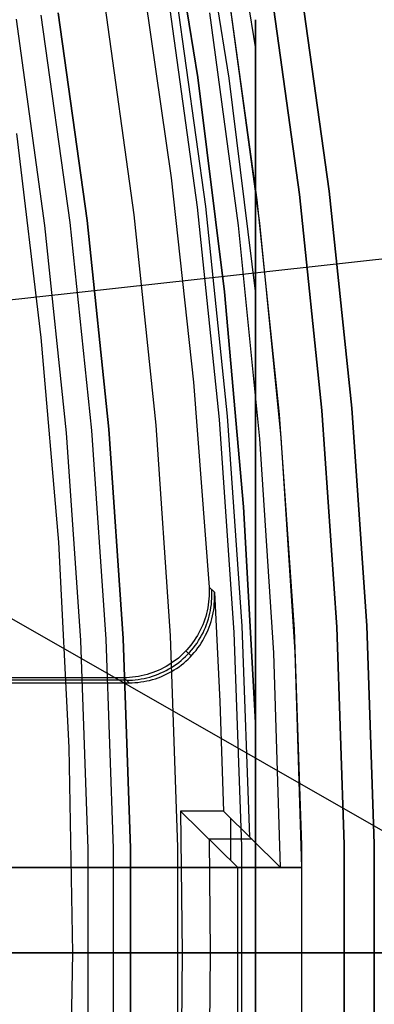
# Model space of a CAD drawing. Header units: millimetres. Extents: x 8929 to 10091, y -2708 to -1691.
# Tile 167 of 196: x 9579.67 to 9583.82, y -2058.72 to -2047.22. Entities that reach past the tile are written whole.
import ezdxf

# ---------------------------------------------------------------- set-up
doc = ezdxf.new("R2010")
doc.units = ezdxf.units.MM
for name, color, linetype in [('1', 7, 'Continuous'), ('COLOR EXT', 7, 'Continuous'), ('luz', 7, 'Continuous')]:
    doc.layers.add(name, color=color, linetype=linetype)

msp = doc.modelspace()

# ---------------------------------------------------------------- linework, layer by layer
at = {"layer": '1', "color": 7, "true_color": 0xffffff}
for p, q in [((9557.08, -2041.365, 34.804), (9584.972, -2057.3, 34.804)), ((9574.738, -2051.017, 76.403), (9585.081, -2049.882, 65.998)), ((9585.952, -2058.121, 71.704), (9510.147, -2058.121, 71.704)), ((9588.233, -2058.121, 69.704), (9559.647, -2058.121, 69.704)), ((9567.954, -2058.121, 208.385), (9585.952, -2058.121, 71.704)), ((9570.197, -2058.121, 206.673), (9588.233, -2058.121, 69.704))]:
    msp.add_line(p, q, dxfattribs=at)
at = {"layer": 'COLOR EXT', "color": 30, "true_color": 0xff8d00}
for p, q in [((9581.098, -2046.689, 19.504), (9581.439, -2049.066, 19.504)), ((9582.937, -2046.694, -28.696), (9583.288, -2049.219, -28.696)), ((9583.288, -2049.219, -30.696), (9582.937, -2046.694, -30.696)), ((9582.937, -2046.694, -29.696), (9583.288, -2049.219, -29.696)), ((9582.097, -2046.826, 34.804), (9582.444, -2049.322, 34.804)), ((9582.097, -2046.826, 28.204), (9582.444, -2049.322, 28.204)), ((9581.504, -2046.964, -4.596), (9581.841, -2049.401, -4.596)), ((9582.228, -2049.621, -28.696), (9581.892, -2047.138, -28.696)), ((9582.476, -2049.595, 21.604), (9582.14, -2047.102, 21.604)), ((9581.439, -2049.066, 19.504), (9581.702, -2051.452, 19.504)), ((9583.288, -2049.219, -28.696), (9583.551, -2051.755, -28.696)), ((9583.551, -2051.755, -30.696), (9583.288, -2049.219, -30.696)), ((9583.288, -2049.219, -29.696), (9583.551, -2051.755, -29.696)), ((9582.444, -2049.322, 34.804), (9582.704, -2051.828, 34.804)), ((9582.444, -2049.322, 28.204), (9582.704, -2051.828, 28.204)), ((9581.841, -2049.401, -4.596), (9582.096, -2051.849, -4.596)), ((9582.478, -2052.115, -28.696), (9582.228, -2049.621, -28.696)), ((9582.727, -2052.097, 21.604), (9582.476, -2049.595, 21.604)), ((9581.702, -2051.452, 19.504), (9581.884, -2053.846, 19.504)), ((9583.551, -2051.755, -28.696), (9583.727, -2054.298, -28.696)), ((9583.727, -2054.298, -30.696), (9583.551, -2051.755, -30.696)), ((9583.551, -2051.755, -29.696), (9583.727, -2054.298, -29.696)), ((9582.096, -2051.849, -4.596), (9582.268, -2054.304, -4.596)), ((9582.704, -2051.828, 34.804), (9582.878, -2054.342, 34.804)), ((9582.704, -2051.828, 28.204), (9582.878, -2054.342, 28.204)), ((9582.891, -2054.607, 21.604), (9582.727, -2052.097, 21.604)), ((9582.642, -2054.616, -28.696), (9582.478, -2052.115, -28.696)), ((9581.885, -2053.95, 19.504), (9581.883, -2053.985, 19.504)), ((9581.884, -2053.846, 19.504), (9581.885, -2053.881, 19.504)), ((9581.884, -2053.846, 19.504), (9581.947, -2053.907, 15.504)), ((9581.885, -2053.881, 19.504), (9581.886, -2053.916, 19.504)), ((9581.886, -2053.916, 19.504), (9581.885, -2053.95, 19.504)), ((9581.917, -2053.911, 17.501), (9581.916, -2053.877, 17.5)), ((9581.916, -2053.981, 17.502), (9581.917, -2053.946, 17.501)), ((9581.917, -2053.946, 17.501), (9581.917, -2053.911, 17.501)), ((9581.947, -2053.907, 15.504), (9582.01, -2055.185, 15.504)), ((9581.948, -2053.941, 15.504), (9581.947, -2053.907, 15.504)), ((9581.949, -2053.976, 15.504), (9581.948, -2053.941, 15.504)), ((9581.875, -2054.054, 19.504), (9581.869, -2054.088, 19.504)), ((9581.879, -2054.02, 19.504), (9581.875, -2054.054, 19.504)), ((9581.883, -2053.985, 19.504), (9581.879, -2054.02, 19.504)), ((9581.906, -2054.084, 17.503), (9581.911, -2054.05, 17.503)), ((9581.911, -2054.05, 17.503), (9581.914, -2054.015, 17.502)), ((9581.914, -2054.015, 17.502), (9581.916, -2053.981, 17.502)), ((9581.942, -2054.08, 15.504), (9581.945, -2054.045, 15.504)), ((9581.945, -2054.045, 15.504), (9581.948, -2054.011, 15.504)), ((9581.948, -2054.011, 15.504), (9581.949, -2053.976, 15.504)), ((9581.854, -2054.156, 19.504), (9581.845, -2054.189, 19.504)), ((9581.862, -2054.122, 19.504), (9581.854, -2054.156, 19.504)), ((9581.869, -2054.088, 19.504), (9581.862, -2054.122, 19.504)), ((9581.885, -2054.186, 17.504), (9581.893, -2054.152, 17.504)), ((9581.893, -2054.152, 17.504), (9581.9, -2054.118, 17.503)), ((9581.9, -2054.118, 17.503), (9581.906, -2054.084, 17.503)), ((9581.917, -2054.216, 15.504), (9581.925, -2054.182, 15.504)), ((9581.925, -2054.182, 15.504), (9581.932, -2054.148, 15.504)), ((9581.932, -2054.148, 15.504), (9581.938, -2054.114, 15.504)), ((9581.938, -2054.114, 15.504), (9581.942, -2054.08, 15.504)), ((9581.81, -2054.287, 19.504), (9581.796, -2054.319, 19.504)), ((9581.823, -2054.255, 19.504), (9581.81, -2054.287, 19.504)), ((9581.834, -2054.222, 19.504), (9581.823, -2054.255, 19.504)), ((9581.845, -2054.189, 19.504), (9581.834, -2054.222, 19.504)), ((9581.841, -2054.317, 17.505), (9581.854, -2054.285, 17.505)), ((9581.854, -2054.285, 17.505), (9581.866, -2054.252, 17.505)), ((9581.866, -2054.252, 17.505), (9581.876, -2054.219, 17.505)), ((9581.876, -2054.219, 17.505), (9581.885, -2054.186, 17.504)), ((9581.885, -2054.315, 15.504), (9581.897, -2054.282, 15.504)), ((9581.897, -2054.282, 15.504), (9581.907, -2054.249, 15.504)), ((9581.907, -2054.249, 15.504), (9581.917, -2054.216, 15.504)), ((9583.727, -2054.298, -28.696), (9583.815, -2056.846, -28.696)), ((9583.815, -2056.846, -30.696), (9583.727, -2054.298, -30.696)), ((9583.727, -2054.298, -29.696), (9583.815, -2056.846, -29.696)), ((9581.748, -2054.411, 19.504), (9581.73, -2054.441, 19.504)), ((9581.765, -2054.381, 19.504), (9581.748, -2054.411, 19.504)), ((9581.781, -2054.35, 19.504), (9581.765, -2054.381, 19.504)), ((9581.78, -2054.441, 17.506), (9581.797, -2054.411, 17.506)), ((9581.796, -2054.319, 19.504), (9581.781, -2054.35, 19.504)), ((9581.797, -2054.411, 17.506), (9581.813, -2054.38, 17.506)), ((9581.813, -2054.38, 17.506), (9581.828, -2054.349, 17.506)), ((9581.828, -2054.349, 17.506), (9581.841, -2054.317, 17.505)), ((9581.828, -2054.441, 15.504), (9581.844, -2054.41, 15.504)), ((9581.844, -2054.41, 15.504), (9581.859, -2054.379, 15.504)), ((9581.859, -2054.379, 15.504), (9581.873, -2054.347, 15.504)), ((9581.873, -2054.347, 15.504), (9581.885, -2054.315, 15.504)), ((9582.268, -2054.304, -4.596), (9582.356, -2056.763, -4.596)), ((9582.878, -2054.342, 34.804), (9582.965, -2056.861, 34.804)), ((9582.878, -2054.342, 28.204), (9582.965, -2056.861, 28.204)), ((9581.67, -2054.526, 19.504), (9581.648, -2054.553, 19.504)), ((9581.691, -2054.498, 19.504), (9581.67, -2054.526, 19.504)), ((9581.711, -2054.47, 19.504), (9581.691, -2054.498, 19.504)), ((9581.701, -2054.556, 17.507), (9581.723, -2054.528, 17.507)), ((9581.73, -2054.441, 19.504), (9581.711, -2054.47, 19.504)), ((9581.723, -2054.528, 17.507), (9581.743, -2054.5, 17.507)), ((9581.743, -2054.5, 17.507), (9581.762, -2054.471, 17.506)), ((9581.762, -2054.471, 17.506), (9581.78, -2054.441, 17.506)), ((9581.774, -2054.53, 15.504), (9581.793, -2054.501, 15.504)), ((9581.793, -2054.501, 15.504), (9581.811, -2054.471, 15.504)), ((9581.811, -2054.471, 15.504), (9581.828, -2054.441, 15.504)), ((9581.577, -2054.628, 19.504), (9581.551, -2054.652, 19.504)), ((9581.602, -2054.604, 19.504), (9581.577, -2054.628, 19.504)), ((9581.625, -2054.579, 19.504), (9581.602, -2054.604, 19.504)), ((9581.608, -2054.658, 17.507), (9581.633, -2054.634, 17.507)), ((9581.614, -2054.591, 19.504), (9581.676, -2054.651, 15.504)), ((9581.648, -2054.553, 19.504), (9581.625, -2054.579, 19.504)), ((9581.633, -2054.634, 17.507), (9581.657, -2054.609, 17.507)), ((9581.657, -2054.609, 17.507), (9581.68, -2054.583, 17.507)), ((9581.664, -2054.664, 15.504), (9581.688, -2054.638, 15.504)), ((9581.68, -2054.583, 17.507), (9581.701, -2054.556, 17.507)), ((9581.688, -2054.638, 15.504), (9581.711, -2054.612, 15.504)), ((9581.711, -2054.612, 15.504), (9581.733, -2054.586, 15.504)), ((9581.733, -2054.586, 15.504), (9581.754, -2054.558, 15.504)), ((9581.754, -2054.558, 15.504), (9581.774, -2054.53, 15.504)), ((9582.719, -2057.121, -28.696), (9582.642, -2054.616, -28.696)), ((9582.969, -2057.121, 21.604), (9582.891, -2054.607, 21.604)), ((9581.413, -2054.756, 19.504), (9581.383, -2054.773, 19.504)), ((9581.442, -2054.737, 19.504), (9581.413, -2054.756, 19.504)), ((9581.47, -2054.717, 19.504), (9581.442, -2054.737, 19.504)), ((9581.498, -2054.696, 19.504), (9581.47, -2054.717, 19.504)), ((9581.473, -2054.767, 17.506), (9581.502, -2054.747, 17.506)), ((9581.525, -2054.675, 19.504), (9581.498, -2054.696, 19.504)), ((9581.502, -2054.747, 17.506), (9581.529, -2054.726, 17.507)), ((9581.551, -2054.652, 19.504), (9581.525, -2054.675, 19.504)), ((9581.529, -2054.726, 17.507), (9581.556, -2054.704, 17.507)), ((9581.533, -2054.777, 15.504), (9581.561, -2054.756, 15.504)), ((9581.556, -2054.704, 17.507), (9581.583, -2054.682, 17.507)), ((9581.561, -2054.756, 15.504), (9581.588, -2054.734, 15.504)), ((9581.583, -2054.682, 17.507), (9581.608, -2054.658, 17.507)), ((9581.588, -2054.734, 15.504), (9581.614, -2054.712, 15.504)), ((9581.614, -2054.712, 15.504), (9581.64, -2054.688, 15.504)), ((9581.64, -2054.688, 15.504), (9581.664, -2054.664, 15.504)), ((9581.16, -2054.867, 19.504), (9581.126, -2054.876, 19.504)), ((9581.193, -2054.857, 19.504), (9581.16, -2054.867, 19.504)), ((9581.226, -2054.846, 19.504), (9581.193, -2054.857, 19.504)), ((9581.258, -2054.834, 19.504), (9581.226, -2054.846, 19.504)), ((9581.257, -2054.876, 17.505), (9581.29, -2054.863, 17.505)), ((9581.29, -2054.82, 19.504), (9581.258, -2054.834, 19.504)), ((9581.322, -2054.806, 19.504), (9581.29, -2054.82, 19.504)), ((9581.29, -2054.863, 17.505), (9581.321, -2054.85, 17.505)), ((9581.321, -2054.85, 17.505), (9581.353, -2054.835, 17.505)), ((9581.353, -2054.79, 19.504), (9581.322, -2054.806, 19.504)), ((9581.383, -2054.773, 19.504), (9581.353, -2054.79, 19.504)), ((9581.353, -2054.835, 17.505), (9581.384, -2054.82, 17.506)), ((9581.353, -2054.88, 15.504), (9581.384, -2054.865, 15.504)), ((9581.384, -2054.82, 17.506), (9581.414, -2054.803, 17.506)), ((9581.384, -2054.865, 15.504), (9581.415, -2054.85, 15.504)), ((9581.414, -2054.803, 17.506), (9581.444, -2054.785, 17.506)), ((9581.415, -2054.85, 15.504), (9581.446, -2054.833, 15.504)), ((9581.444, -2054.785, 17.506), (9581.473, -2054.767, 17.506)), ((9581.446, -2054.833, 15.504), (9581.475, -2054.815, 15.504)), ((9581.475, -2054.815, 15.504), (9581.505, -2054.796, 15.504)), ((9581.505, -2054.796, 15.504), (9581.533, -2054.777, 15.504)), ((9580.886, -2054.906, 19.504), (9575.223, -2054.906, 19.504)), ((9580.917, -2054.935, 17.504), (9575.254, -2054.935, 17.504)), ((9575.285, -2054.965, 15.504), (9580.949, -2054.965, 15.504)), ((9580.921, -2054.905, 19.504), (9580.886, -2054.906, 19.504)), ((9580.886, -2054.906, 19.504), (9580.949, -2054.965, 15.504)), ((9580.917, -2054.935, 17.5), (9580.952, -2054.935, 17.501)), ((9580.955, -2054.903, 19.504), (9580.921, -2054.905, 19.504)), ((9580.949, -2054.965, 15.504), (9580.983, -2054.964, 15.504)), ((9580.952, -2054.935, 17.501), (9580.987, -2054.933, 17.501)), ((9580.99, -2054.9, 19.504), (9580.955, -2054.903, 19.504)), ((9580.983, -2054.964, 15.504), (9581.018, -2054.963, 15.504)), ((9580.987, -2054.933, 17.501), (9581.021, -2054.93, 17.502)), ((9581.024, -2054.896, 19.504), (9580.99, -2054.9, 19.504)), ((9581.018, -2054.963, 15.504), (9581.053, -2054.96, 15.504)), ((9581.021, -2054.93, 17.502), (9581.056, -2054.926, 17.502)), ((9581.058, -2054.891, 19.504), (9581.024, -2054.896, 19.504)), ((9581.053, -2054.96, 15.504), (9581.087, -2054.955, 15.504)), ((9581.056, -2054.926, 17.502), (9581.09, -2054.92, 17.503)), ((9581.092, -2054.884, 19.504), (9581.058, -2054.891, 19.504)), ((9581.087, -2054.955, 15.504), (9581.121, -2054.95, 15.504)), ((9581.09, -2054.92, 17.503), (9581.124, -2054.914, 17.503)), ((9581.126, -2054.876, 19.504), (9581.092, -2054.884, 19.504)), ((9581.121, -2054.95, 15.504), (9581.155, -2054.943, 15.504)), ((9581.124, -2054.914, 17.503), (9581.158, -2054.906, 17.503)), ((9581.155, -2054.943, 15.504), (9581.189, -2054.936, 15.504)), ((9581.158, -2054.906, 17.503), (9581.191, -2054.897, 17.504)), ((9581.189, -2054.936, 15.504), (9581.223, -2054.927, 15.504)), ((9581.191, -2054.897, 17.504), (9581.224, -2054.887, 17.504)), ((9581.223, -2054.927, 15.504), (9581.256, -2054.917, 15.504)), ((9581.224, -2054.887, 17.504), (9581.257, -2054.876, 17.505)), ((9581.256, -2054.917, 15.504), (9581.289, -2054.906, 15.504)), ((9581.289, -2054.906, 15.504), (9581.321, -2054.893, 15.504)), ((9581.321, -2054.893, 15.504), (9581.353, -2054.88, 15.504)), ((9582.01, -2055.185, 15.504), (9582.051, -2056.465, 15.504)), ((9582.051, -2056.465, 15.504), (9581.551, -2056.465, 15.504)), ((9581.551, -2056.465, 15.504), (9581.57, -2058.121, 15.504)), ((9582.219, -2057.121, -28.696), (9581.551, -2056.465, 15.504)), ((9582.051, -2056.465, 15.504), (9582.719, -2057.121, -28.696)), ((9582.135, -2056.547, 9.974), (9582.135, -2057.038, -23.117)), ((9581.886, -2056.793, -6.596), (9581.898, -2058.121, -6.596)), ((9582.386, -2056.793, -6.596), (9581.886, -2056.793, -6.596)), ((9582.965, -2056.861, 34.804), (9582.965, -2059.381, 34.804)), ((9582.965, -2056.861, 28.204), (9582.965, -2059.381, 28.204)), ((9583.815, -2056.846, -28.696), (9583.815, -2059.395, -28.696)), ((9583.815, -2059.395, -30.696), (9583.815, -2056.846, -30.696)), ((9583.815, -2056.846, -29.696), (9583.815, -2059.395, -29.696)), ((9544.962, -2057.121, 21.604), (9582.969, -2057.121, 21.604)), ((9582.969, -2057.121, 25.604), (9544.962, -2057.121, 25.604)), ((9544.962, -2057.121, 23.604), (9582.969, -2057.121, 23.604)), ((9582.219, -2057.121, -28.696), (9582.719, -2057.121, -28.696)), ((9582.219, -2059.121, -28.696), (9582.219, -2057.121, -28.696)), ((9582.969, -2057.121, 25.604), (9582.969, -2057.121, 21.604)), ((9582.969, -2059.121, 25.604), (9582.969, -2057.121, 25.604)), ((9582.976, -2058.121, 25.604), (9544.976, -2058.121, 25.604)), ((9581.57, -2058.121, 15.504), (9574.32, -2058.121, 15.504)), ((9581.57, -2058.121, 15.504), (9581.551, -2059.777, 15.504)), ((9581.57, -2058.121, 15.504), (9582.226, -2058.121, -28.696)), ((9581.898, -2058.121, -6.596), (9581.886, -2059.449, -6.596)), ((9583.826, -2058.121, -28.696), (9582.226, -2058.121, -28.696)), ((9582.976, -2058.121, 34.804), (9582.976, -2058.121, 25.604)), ((9584.976, -2058.121, 34.804), (9582.976, -2058.121, 34.804))]:
    msp.add_line(p, q, dxfattribs=at)
at = {"layer": 'luz', "color": 7, "true_color": 0xffffff}
for p, q in [((9582.017, -2045.055, -27.054), (9582.426, -2047.557, -27.063)), ((9582.017, -2045.055, -25.054), (9582.426, -2047.557, -25.063)), ((9582.017, -2045.055, -27.227), (9582.426, -2047.557, -27.236)), ((9582.017, -2045.055, -25.227), (9582.426, -2047.557, -25.236)), ((9581.751, -2047.893, -26.656), (9581.352, -2045.401, -26.646)), ((9581.751, -2047.893, -24.656), (9581.352, -2045.401, -24.646)), ((9581.352, -2045.401, -27.646), (9581.751, -2047.893, -27.656)), ((9581.352, -2045.401, -25.646), (9581.751, -2047.893, -25.656)), ((9581.751, -2047.893, -23.196), (9581.352, -2045.401, -23.196)), ((9581.352, -2045.401, -28.896), (9581.751, -2047.893, -28.896)), ((9581.751, -2047.893, -23.94), (9581.352, -2045.401, -23.94)), ((9581.751, -2047.893, -25.946), (9581.352, -2045.401, -25.946)), ((9581.751, -2047.893, -28.052), (9581.352, -2045.401, -28.052)), ((9581.714, -2045.394, -26.85), (9582.114, -2047.901, -26.86)), ((9581.714, -2045.394, -24.85), (9582.114, -2047.901, -24.86)), ((9581.714, -2045.394, -27.436), (9582.114, -2047.901, -27.446)), ((9581.714, -2045.394, -25.436), (9582.114, -2047.901, -25.446)), ((9582.591, -2046.748, -30.696), (9582.94, -2049.261, -30.696)), ((9582.94, -2049.261, -28.896), (9582.591, -2046.748, -28.896)), ((9582.94, -2049.261, -29.796), (9582.591, -2046.748, -29.796)), ((9581.749, -2049.406, -30.696), (9581.405, -2046.934, -30.696)), ((9580.664, -2047.05, -31.218), (9581.004, -2049.496, -31.218)), ((9580.26, -2049.587, -30.696), (9579.923, -2047.166, -30.696)), ((9580.458, -2049.563, -25.957), (9580.121, -2047.135, -25.957)), ((9580.121, -2047.135, -23.196), (9580.458, -2049.563, -23.196)), ((9580.458, -2049.563, -24.577), (9580.121, -2047.135, -24.577)), ((9579.627, -2047.212, -26.457), (9579.962, -2049.623, -26.457)), ((9582.426, -2047.219, -27.146), (9582.426, -2047.218, -27.148)), ((9582.426, -2047.218, -27.148), (9582.426, -2047.218, -27.15)), ((9582.426, -2047.218, -27.15), (9582.426, -2047.218, -27.152)), ((9582.426, -2047.218, -27.152), (9582.426, -2047.218, -27.154)), ((9582.426, -2047.218, -27.154), (9582.426, -2047.218, -27.156)), ((9582.426, -2047.218, -27.156), (9582.426, -2047.218, -27.158)), ((9582.426, -2047.218, -27.158), (9582.426, -2047.218, -27.16)), ((9582.426, -2047.218, -27.16), (9582.426, -2047.218, -27.162)), ((9582.426, -2047.218, -27.162), (9582.426, -2047.218, -27.164)), ((9582.426, -2047.218, -27.164), (9582.426, -2047.218, -27.166)), ((9582.426, -2047.218, -27.166), (9582.426, -2047.219, -27.168)), ((9582.426, -2047.219, -25.146), (9582.426, -2047.218, -25.148)), ((9582.426, -2047.218, -25.148), (9582.426, -2047.218, -25.15)), ((9582.426, -2047.218, -25.15), (9582.426, -2047.218, -25.152)), ((9582.426, -2047.218, -25.152), (9582.426, -2047.218, -25.154)), ((9582.426, -2047.218, -25.154), (9582.426, -2047.218, -25.156)), ((9582.426, -2047.218, -25.156), (9582.426, -2047.218, -25.158)), ((9582.426, -2047.218, -25.158), (9582.426, -2047.218, -25.16)), ((9582.426, -2047.218, -25.16), (9582.426, -2047.218, -25.162)), ((9582.426, -2047.218, -25.162), (9582.426, -2047.218, -25.164)), ((9582.426, -2047.218, -25.164), (9582.426, -2047.218, -25.166)), ((9582.426, -2047.218, -25.166), (9582.426, -2047.219, -25.168)), ((9582.426, -2047.22, -27.14), (9582.426, -2047.219, -27.142)), ((9582.426, -2047.219, -27.142), (9582.426, -2047.219, -27.144)), ((9582.426, -2047.219, -27.144), (9582.426, -2047.219, -27.146)), ((9582.426, -2047.219, -27.168), (9582.426, -2047.219, -27.17)), ((9582.426, -2047.219, -27.17), (9582.426, -2047.22, -27.172)), ((9582.426, -2047.22, -25.14), (9582.426, -2047.219, -25.142)), ((9582.426, -2047.219, -25.142), (9582.426, -2047.219, -25.144)), ((9582.426, -2047.219, -25.144), (9582.426, -2047.219, -25.146)), ((9582.426, -2047.219, -25.168), (9582.426, -2047.219, -25.17)), ((9582.426, -2047.219, -25.17), (9582.426, -2047.22, -25.172)), ((9582.426, -2047.221, -27.138), (9582.426, -2047.22, -27.14)), ((9582.426, -2047.22, -27.172), (9582.426, -2047.22, -27.174)), ((9582.426, -2047.22, -27.174), (9582.426, -2047.221, -27.176)), ((9582.426, -2047.221, -25.138), (9582.426, -2047.22, -25.14)), ((9582.426, -2047.22, -25.172), (9582.426, -2047.22, -25.174)), ((9582.426, -2047.22, -25.174), (9582.426, -2047.221, -25.176)), ((9582.426, -2047.222, -27.135), (9582.426, -2047.221, -27.137)), ((9582.426, -2047.221, -27.137), (9582.426, -2047.221, -27.138)), ((9582.426, -2047.221, -27.176), (9582.426, -2047.221, -27.177)), ((9582.426, -2047.221, -27.177), (9582.426, -2047.222, -27.179)), ((9582.426, -2047.222, -25.135), (9582.426, -2047.221, -25.137)), ((9582.426, -2047.221, -25.137), (9582.426, -2047.221, -25.138)), ((9582.426, -2047.221, -25.176), (9582.426, -2047.221, -25.177)), ((9582.426, -2047.221, -25.177), (9582.426, -2047.222, -25.179)), ((9582.426, -2047.223, -27.133), (9582.426, -2047.222, -27.135)), ((9582.426, -2047.222, -27.179), (9582.426, -2047.223, -27.181)), ((9582.426, -2047.223, -25.133), (9582.426, -2047.222, -25.135)), ((9582.426, -2047.222, -25.179), (9582.426, -2047.223, -25.181)), ((9582.426, -2047.224, -27.131), (9582.426, -2047.223, -27.133)), ((9582.426, -2047.223, -27.181), (9582.426, -2047.224, -27.183)), ((9582.426, -2047.224, -25.131), (9582.426, -2047.223, -25.133)), ((9582.426, -2047.223, -25.181), (9582.426, -2047.224, -25.183)), ((9582.426, -2047.225, -27.129), (9582.426, -2047.224, -27.131)), ((9582.426, -2047.224, -27.183), (9582.426, -2047.225, -27.185)), ((9582.426, -2047.225, -25.129), (9582.426, -2047.224, -25.131)), ((9582.426, -2047.224, -25.183), (9582.426, -2047.225, -25.185)), ((9582.426, -2047.226, -27.128), (9582.426, -2047.225, -27.129)), ((9582.426, -2047.225, -27.185), (9582.426, -2047.226, -27.186)), ((9582.426, -2047.226, -25.128), (9582.426, -2047.225, -25.129)), ((9582.426, -2047.225, -25.185), (9582.426, -2047.226, -25.186)), ((9582.426, -2047.227, -27.126), (9582.426, -2047.226, -27.128)), ((9582.426, -2047.226, -27.186), (9582.426, -2047.227, -27.188)), ((9582.426, -2047.227, -25.126), (9582.426, -2047.226, -25.128)), ((9582.426, -2047.226, -25.186), (9582.426, -2047.227, -25.188)), ((9582.426, -2047.228, -27.124), (9582.426, -2047.227, -27.126)), ((9582.426, -2047.227, -27.188), (9582.426, -2047.228, -27.19)), ((9582.426, -2047.228, -25.124), (9582.426, -2047.227, -25.126)), ((9582.426, -2047.227, -25.188), (9582.426, -2047.228, -25.19)), ((9582.426, -2047.229, -27.123), (9582.426, -2047.228, -27.124)), ((9582.426, -2047.228, -27.19), (9582.426, -2047.229, -27.191)), ((9582.426, -2047.229, -25.123), (9582.426, -2047.228, -25.124)), ((9582.426, -2047.228, -25.19), (9582.426, -2047.229, -25.191)), ((9582.426, -2047.23, -27.121), (9582.426, -2047.229, -27.123)), ((9582.426, -2047.229, -27.191), (9582.426, -2047.23, -27.193)), ((9582.426, -2047.23, -25.121), (9582.426, -2047.229, -25.123)), ((9582.426, -2047.229, -25.191), (9582.426, -2047.23, -25.193)), ((9582.426, -2047.231, -27.12), (9582.426, -2047.23, -27.121)), ((9582.426, -2047.23, -27.193), (9582.426, -2047.232, -27.194)), ((9582.426, -2047.231, -25.12), (9582.426, -2047.23, -25.121)), ((9582.426, -2047.23, -25.193), (9582.426, -2047.232, -25.194)), ((9582.426, -2047.233, -27.118), (9582.426, -2047.231, -27.12)), ((9582.426, -2047.233, -25.118), (9582.426, -2047.231, -25.12)), ((9582.426, -2047.232, -27.194), (9582.426, -2047.233, -27.196)), ((9582.426, -2047.232, -25.194), (9582.426, -2047.233, -25.196)), ((9582.426, -2047.234, -27.117), (9582.426, -2047.233, -27.118)), ((9582.426, -2047.233, -27.196), (9582.426, -2047.234, -27.197)), ((9582.426, -2047.234, -25.117), (9582.426, -2047.233, -25.118)), ((9582.426, -2047.233, -25.196), (9582.426, -2047.234, -25.197)), ((9582.426, -2047.235, -27.115), (9582.426, -2047.234, -27.117)), ((9582.426, -2047.234, -27.197), (9582.426, -2047.236, -27.199)), ((9582.426, -2047.235, -25.115), (9582.426, -2047.234, -25.117)), ((9582.426, -2047.234, -25.197), (9582.426, -2047.236, -25.199)), ((9582.426, -2047.237, -27.114), (9582.426, -2047.235, -27.115)), ((9582.426, -2047.237, -25.114), (9582.426, -2047.235, -25.115)), ((9582.426, -2047.236, -27.199), (9582.426, -2047.237, -27.2)), ((9582.426, -2047.236, -25.199), (9582.426, -2047.237, -25.2)), ((9582.426, -2047.238, -27.113), (9582.426, -2047.237, -27.114)), ((9582.426, -2047.237, -27.2), (9582.426, -2047.239, -27.201)), ((9582.426, -2047.238, -25.113), (9582.426, -2047.237, -25.114)), ((9582.426, -2047.237, -25.2), (9582.426, -2047.239, -25.201)), ((9582.426, -2047.24, -27.111), (9582.426, -2047.238, -27.113)), ((9582.426, -2047.24, -25.111), (9582.426, -2047.238, -25.113)), ((9582.426, -2047.239, -27.201), (9582.426, -2047.24, -27.202)), ((9582.426, -2047.239, -25.201), (9582.426, -2047.24, -25.202)), ((9582.426, -2047.242, -27.11), (9582.426, -2047.24, -27.111)), ((9582.426, -2047.24, -27.202), (9582.426, -2047.242, -27.204)), ((9582.426, -2047.242, -25.11), (9582.426, -2047.24, -25.111)), ((9582.426, -2047.24, -25.202), (9582.426, -2047.242, -25.204)), ((9582.426, -2047.243, -27.109), (9582.426, -2047.242, -27.11)), ((9582.426, -2047.242, -27.204), (9582.426, -2047.244, -27.205)), ((9582.426, -2047.243, -25.109), (9582.426, -2047.242, -25.11)), ((9582.426, -2047.242, -25.204), (9582.426, -2047.244, -25.205)), ((9582.426, -2047.245, -27.108), (9582.426, -2047.243, -27.109)), ((9582.426, -2047.245, -25.108), (9582.426, -2047.243, -25.109)), ((9582.426, -2047.244, -27.205), (9582.426, -2047.245, -27.206)), ((9582.426, -2047.244, -25.205), (9582.426, -2047.245, -25.206)), ((9582.426, -2047.247, -27.107), (9582.426, -2047.245, -27.108)), ((9582.426, -2047.245, -27.206), (9582.426, -2047.247, -27.207)), ((9582.426, -2047.247, -25.107), (9582.426, -2047.245, -25.108)), ((9582.426, -2047.245, -25.206), (9582.426, -2047.247, -25.207)), ((9582.426, -2047.248, -27.106), (9582.426, -2047.247, -27.107)), ((9582.426, -2047.247, -27.207), (9582.426, -2047.249, -27.208)), ((9582.426, -2047.248, -25.106), (9582.426, -2047.247, -25.107)), ((9582.426, -2047.247, -25.207), (9582.426, -2047.249, -25.208)), ((9582.426, -2047.25, -27.105), (9582.426, -2047.248, -27.106)), ((9582.426, -2047.25, -25.105), (9582.426, -2047.248, -25.106)), ((9582.426, -2047.249, -27.208), (9582.426, -2047.251, -27.209)), ((9582.426, -2047.249, -25.208), (9582.426, -2047.251, -25.209)), ((9582.426, -2047.252, -27.104), (9582.426, -2047.25, -27.105)), ((9582.426, -2047.252, -25.104), (9582.426, -2047.25, -25.105)), ((9582.426, -2047.251, -27.209), (9582.426, -2047.252, -27.209)), ((9582.426, -2047.251, -25.209), (9582.426, -2047.252, -25.209)), ((9582.426, -2047.254, -27.104), (9582.426, -2047.252, -27.104)), ((9582.426, -2047.252, -27.209), (9582.426, -2047.254, -27.21)), ((9582.426, -2047.254, -25.104), (9582.426, -2047.252, -25.104)), ((9582.426, -2047.252, -25.209), (9582.426, -2047.254, -25.21)), ((9582.426, -2047.256, -27.103), (9582.426, -2047.254, -27.104)), ((9582.426, -2047.254, -27.21), (9582.426, -2047.256, -27.211)), ((9582.426, -2047.256, -25.103), (9582.426, -2047.254, -25.104)), ((9582.426, -2047.254, -25.21), (9582.426, -2047.256, -25.211)), ((9582.426, -2047.257, -27.102), (9582.426, -2047.256, -27.103)), ((9582.426, -2047.256, -27.211), (9582.426, -2047.258, -27.211)), ((9582.426, -2047.257, -25.102), (9582.426, -2047.256, -25.103)), ((9582.426, -2047.256, -25.211), (9582.426, -2047.258, -25.211)), ((9582.426, -2047.259, -27.102), (9582.426, -2047.257, -27.102)), ((9582.426, -2047.259, -25.102), (9582.426, -2047.257, -25.102)), ((9582.426, -2047.258, -27.211), (9582.426, -2047.26, -27.212)), ((9582.426, -2047.258, -25.211), (9582.426, -2047.26, -25.212)), ((9582.426, -2047.261, -27.101), (9582.426, -2047.259, -27.102)), ((9582.426, -2047.261, -25.101), (9582.426, -2047.259, -25.102)), ((9582.426, -2047.26, -27.212), (9582.426, -2047.262, -27.212)), ((9582.426, -2047.26, -25.212), (9582.426, -2047.262, -25.212)), ((9582.426, -2047.263, -27.101), (9582.426, -2047.261, -27.101)), ((9582.426, -2047.263, -25.101), (9582.426, -2047.261, -25.101)), ((9582.426, -2047.262, -27.212), (9582.426, -2047.264, -27.213)), ((9582.426, -2047.262, -25.212), (9582.426, -2047.264, -25.213)), ((9582.426, -2047.265, -27.1), (9582.426, -2047.263, -27.101)), ((9582.426, -2047.265, -25.1), (9582.426, -2047.263, -25.101)), ((9582.426, -2047.264, -27.213), (9582.426, -2047.266, -27.213)), ((9582.426, -2047.264, -25.213), (9582.426, -2047.266, -25.213)), ((9582.426, -2047.267, -27.1), (9582.426, -2047.265, -27.1)), ((9582.426, -2047.267, -25.1), (9582.426, -2047.265, -25.1)), ((9582.426, -2047.266, -27.213), (9582.426, -2047.268, -27.213)), ((9582.426, -2047.266, -25.213), (9582.426, -2047.268, -25.213)), ((9582.426, -2047.269, -27.1), (9582.426, -2047.267, -27.1)), ((9582.426, -2047.269, -25.1), (9582.426, -2047.267, -25.1)), ((9582.426, -2047.268, -27.213), (9582.426, -2047.27, -27.214)), ((9582.426, -2047.268, -25.213), (9582.426, -2047.27, -25.214)), ((9582.426, -2047.271, -27.1), (9582.426, -2047.269, -27.1)), ((9582.426, -2047.271, -25.1), (9582.426, -2047.269, -25.1)), ((9582.426, -2047.27, -27.214), (9582.426, -2047.272, -27.214)), ((9582.426, -2047.27, -25.214), (9582.426, -2047.272, -25.214)), ((9582.426, -2047.273, -27.1), (9582.426, -2047.271, -27.1)), ((9582.426, -2047.273, -25.1), (9582.426, -2047.271, -25.1)), ((9582.426, -2047.272, -27.214), (9582.426, -2047.274, -27.214)), ((9582.426, -2047.272, -25.214), (9582.426, -2047.274, -25.214)), ((9582.426, -2047.275, -27.1), (9582.426, -2047.273, -27.1)), ((9582.426, -2047.275, -25.1), (9582.426, -2047.273, -25.1)), ((9582.426, -2047.274, -27.214), (9582.426, -2047.276, -27.214)), ((9582.426, -2047.274, -25.214), (9582.426, -2047.276, -25.214)), ((9582.426, -2047.277, -27.1), (9582.426, -2047.275, -27.1)), ((9582.426, -2047.277, -25.1), (9582.426, -2047.275, -25.1)), ((9582.426, -2047.276, -27.214), (9582.426, -2047.278, -27.214)), ((9582.426, -2047.276, -25.214), (9582.426, -2047.278, -25.214)), ((9582.426, -2047.279, -27.1), (9582.426, -2047.277, -27.1)), ((9582.426, -2047.279, -25.1), (9582.426, -2047.277, -25.1)), ((9582.426, -2047.278, -27.214), (9582.426, -2047.28, -27.214)), ((9582.426, -2047.278, -25.214), (9582.426, -2047.28, -25.214)), ((9582.426, -2047.281, -27.1), (9582.426, -2047.279, -27.1)), ((9582.426, -2047.281, -25.1), (9582.426, -2047.279, -25.1)), ((9582.426, -2047.28, -27.214), (9582.426, -2047.282, -27.214)), ((9582.426, -2047.28, -25.214), (9582.426, -2047.282, -25.214)), ((9582.426, -2047.283, -27.1), (9582.426, -2047.281, -27.1)), ((9582.426, -2047.283, -25.1), (9582.426, -2047.281, -25.1)), ((9582.426, -2047.282, -27.214), (9582.426, -2047.284, -27.213)), ((9582.426, -2047.282, -25.214), (9582.426, -2047.284, -25.213)), ((9582.426, -2047.285, -27.1), (9582.426, -2047.283, -27.1)), ((9582.426, -2047.285, -25.1), (9582.426, -2047.283, -25.1)), ((9582.426, -2047.284, -27.213), (9582.426, -2047.285, -27.213)), ((9582.426, -2047.284, -25.213), (9582.426, -2047.285, -25.213)), ((9582.426, -2047.287, -27.101), (9582.426, -2047.285, -27.1)), ((9582.426, -2047.285, -27.213), (9582.426, -2047.287, -27.213)), ((9582.426, -2047.287, -25.101), (9582.426, -2047.285, -25.1)), ((9582.426, -2047.285, -25.213), (9582.426, -2047.287, -25.213)), ((9582.426, -2047.289, -27.101), (9582.426, -2047.287, -27.101)), ((9582.426, -2047.287, -27.213), (9582.426, -2047.289, -27.212)), ((9582.426, -2047.289, -25.101), (9582.426, -2047.287, -25.101)), ((9582.426, -2047.287, -25.213), (9582.426, -2047.289, -25.212)), ((9582.426, -2047.291, -27.102), (9582.426, -2047.289, -27.101)), ((9582.426, -2047.289, -27.212), (9582.426, -2047.291, -27.211)), ((9582.426, -2047.291, -25.102), (9582.426, -2047.289, -25.101)), ((9582.426, -2047.289, -25.212), (9582.426, -2047.291, -25.211)), ((9582.426, -2047.293, -27.102), (9582.426, -2047.291, -27.102)), ((9582.426, -2047.291, -27.211), (9582.426, -2047.293, -27.211)), ((9582.426, -2047.293, -25.102), (9582.426, -2047.291, -25.102)), ((9582.426, -2047.291, -25.211), (9582.426, -2047.293, -25.211)), ((9582.426, -2047.384, -27.083), (9582.426, -2047.293, -27.102)), ((9582.426, -2047.293, -27.211), (9582.426, -2047.295, -27.21)), ((9582.426, -2047.384, -25.083), (9582.426, -2047.293, -25.102)), ((9582.426, -2047.293, -25.211), (9582.426, -2047.295, -25.21)), ((9582.426, -2047.295, -27.21), (9582.426, -2047.297, -27.209)), ((9582.426, -2047.295, -25.21), (9582.426, -2047.297, -25.209)), ((9582.426, -2047.297, -27.209), (9582.426, -2047.299, -27.209)), ((9582.426, -2047.297, -25.209), (9582.426, -2047.299, -25.209)), ((9582.426, -2047.299, -27.209), (9582.426, -2047.301, -27.208)), ((9582.426, -2047.299, -25.209), (9582.426, -2047.301, -25.208)), ((9582.426, -2047.301, -27.208), (9582.426, -2047.302, -27.207)), ((9582.426, -2047.301, -25.208), (9582.426, -2047.302, -25.207)), ((9582.426, -2047.302, -27.207), (9582.426, -2047.304, -27.206)), ((9582.426, -2047.302, -25.207), (9582.426, -2047.304, -25.206)), ((9582.426, -2047.304, -27.206), (9582.426, -2047.306, -27.205)), ((9582.426, -2047.304, -25.206), (9582.426, -2047.306, -25.205)), ((9582.426, -2047.306, -27.205), (9582.426, -2047.307, -27.204)), ((9582.426, -2047.306, -25.205), (9582.426, -2047.307, -25.204)), ((9582.426, -2047.307, -27.204), (9582.426, -2047.309, -27.203)), ((9582.426, -2047.307, -25.204), (9582.426, -2047.309, -25.203)), ((9582.426, -2047.309, -27.203), (9582.426, -2047.311, -27.201)), ((9582.426, -2047.309, -25.203), (9582.426, -2047.311, -25.201)), ((9582.426, -2047.311, -27.201), (9582.426, -2047.312, -27.2)), ((9582.426, -2047.311, -25.201), (9582.426, -2047.312, -25.2)), ((9582.426, -2047.312, -27.2), (9582.426, -2047.557, -27.236)), ((9582.426, -2047.312, -25.2), (9582.426, -2047.557, -25.236)), ((9582.426, -2047.557, -27.063), (9582.426, -2047.384, -27.083)), ((9582.426, -2047.557, -25.063), (9582.426, -2047.384, -25.083)), ((9582.426, -2047.557, -27.236), (9582.426, -2051.49, -27.521)), ((9582.426, -2051.49, -26.813), (9582.426, -2047.557, -27.063)), ((9582.426, -2047.557, -25.236), (9582.426, -2051.49, -25.521)), ((9582.426, -2051.49, -24.813), (9582.426, -2047.557, -25.063)), ((9582.063, -2050.396, -26.666), (9581.751, -2047.893, -26.656)), ((9582.063, -2050.396, -24.666), (9581.751, -2047.893, -24.656)), ((9581.751, -2047.893, -27.656), (9582.063, -2050.396, -27.666)), ((9581.751, -2047.893, -25.656), (9582.063, -2050.396, -25.666)), ((9582.063, -2050.396, -23.196), (9581.751, -2047.893, -23.196)), ((9581.751, -2047.893, -28.896), (9582.063, -2050.396, -28.896)), ((9582.063, -2050.396, -23.94), (9581.751, -2047.893, -23.94)), ((9582.063, -2050.396, -25.946), (9581.751, -2047.893, -25.946)), ((9582.063, -2050.396, -28.052), (9581.751, -2047.893, -28.052)), ((9582.114, -2047.901, -26.86), (9582.426, -2050.421, -26.869)), ((9582.114, -2047.901, -24.86), (9582.426, -2050.421, -24.869)), ((9582.114, -2047.901, -27.446), (9582.426, -2050.421, -27.456)), ((9582.114, -2047.901, -25.446), (9582.426, -2050.421, -25.456)), ((9579.922, -2050.93, -26.421), (9579.636, -2048.546, -26.421)), ((9582.94, -2049.261, -30.696), (9583.202, -2051.785, -30.696)), ((9583.202, -2051.785, -28.896), (9582.94, -2049.261, -28.896)), ((9583.202, -2051.785, -29.796), (9582.94, -2049.261, -29.796)), ((9582.007, -2051.888, -30.696), (9581.749, -2049.406, -30.696)), ((9580.712, -2052.001, -25.957), (9580.458, -2049.563, -25.957)), ((9580.458, -2049.563, -23.196), (9580.712, -2052.001, -23.196)), ((9580.712, -2052.001, -24.577), (9580.458, -2049.563, -24.577)), ((9581.004, -2049.496, -31.218), (9581.26, -2051.953, -31.218)), ((9579.962, -2049.623, -26.457), (9580.214, -2052.044, -26.457)), ((9580.512, -2052.018, -30.696), (9580.26, -2049.587, -30.696)), ((9582.288, -2052.909, -26.675), (9582.063, -2050.396, -26.666)), ((9582.288, -2052.909, -24.675), (9582.063, -2050.396, -24.666)), ((9582.063, -2050.396, -27.666), (9582.288, -2052.909, -27.675)), ((9582.063, -2050.396, -25.666), (9582.288, -2052.909, -25.675)), ((9582.288, -2052.909, -23.196), (9582.063, -2050.396, -23.196)), ((9582.063, -2050.396, -28.896), (9582.288, -2052.909, -28.896)), ((9582.288, -2052.909, -23.94), (9582.063, -2050.396, -23.94)), ((9582.288, -2052.909, -25.946), (9582.063, -2050.396, -25.946)), ((9582.288, -2052.909, -28.052), (9582.063, -2050.396, -28.052)), ((9580.127, -2053.322, -26.421), (9579.922, -2050.93, -26.421)), ((9582.426, -2051.49, -27.521), (9582.426, -2055.429, -27.684)), ((9582.426, -2055.429, -26.684), (9582.426, -2051.49, -26.813)), ((9582.426, -2051.49, -25.521), (9582.426, -2055.429, -25.684)), ((9582.426, -2055.429, -24.684), (9582.426, -2051.49, -24.813)), ((9583.202, -2051.785, -30.696), (9583.377, -2054.316, -30.696)), ((9583.377, -2054.316, -28.896), (9583.202, -2051.785, -28.896)), ((9583.377, -2054.316, -29.796), (9583.202, -2051.785, -29.796)), ((9581.26, -2051.953, -31.218), (9581.43, -2054.417, -31.218)), ((9582.179, -2054.378, -30.696), (9582.007, -2051.888, -30.696)), ((9580.214, -2052.044, -26.457), (9580.381, -2054.472, -26.457)), ((9580.681, -2054.456, -30.696), (9580.512, -2052.018, -30.696)), ((9580.881, -2054.446, -25.957), (9580.712, -2052.001, -25.957)), ((9580.712, -2052.001, -23.196), (9580.881, -2054.446, -23.196)), ((9580.881, -2054.446, -24.577), (9580.712, -2052.001, -24.577)), ((9582.426, -2055.429, -26.684), (9582.288, -2052.909, -26.675)), ((9582.426, -2055.429, -24.684), (9582.288, -2052.909, -24.675)), ((9582.288, -2052.909, -27.675), (9582.426, -2055.429, -27.684)), ((9582.288, -2052.909, -25.675), (9582.426, -2055.429, -25.684)), ((9582.426, -2055.429, -23.196), (9582.288, -2052.909, -23.196)), ((9582.288, -2052.909, -28.896), (9582.426, -2055.429, -28.896)), ((9582.426, -2055.429, -23.94), (9582.288, -2052.909, -23.94)), ((9582.426, -2055.429, -25.946), (9582.288, -2052.909, -25.946)), ((9582.426, -2055.429, -28.052), (9582.288, -2052.909, -28.052)), ((9580.25, -2055.72, -26.421), (9580.127, -2053.322, -26.421)), ((9582.265, -2056.873, -30.696), (9582.179, -2054.378, -30.696)), ((9583.377, -2054.316, -30.696), (9583.465, -2056.852, -30.696)), ((9583.465, -2056.852, -28.896), (9583.377, -2054.316, -28.896)), ((9583.465, -2056.852, -29.796), (9583.377, -2054.316, -29.796)), ((9580.381, -2054.472, -26.457), (9580.466, -2056.904, -26.457)), ((9580.765, -2056.899, -30.696), (9580.681, -2054.456, -30.696)), ((9580.965, -2056.895, -25.957), (9580.881, -2054.446, -25.957)), ((9580.881, -2054.446, -23.196), (9580.965, -2056.895, -23.196)), ((9580.965, -2056.895, -24.577), (9580.881, -2054.446, -24.577)), ((9581.43, -2054.417, -31.218), (9581.515, -2056.886, -31.218)), ((9582.426, -2055.429, -28.896), (9582.426, -2060.813, -28.896)), ((9582.426, -2055.429, -27.684), (9582.426, -2055.429, -28.896)), ((9582.426, -2055.429, -25.684), (9582.426, -2055.429, -26.684)), ((9582.426, -2055.429, -23.196), (9582.426, -2055.429, -24.684)), ((9582.426, -2060.813, -23.196), (9582.426, -2055.429, -23.196)), ((9582.426, -2055.429, -26.046), (9582.426, -2060.813, -26.046)), ((9580.291, -2058.121, -26.421), (9580.25, -2055.72, -26.421)), ((9580.466, -2056.904, -26.457), (9580.466, -2059.338, -26.457)), ((9580.765, -2059.343, -30.696), (9580.765, -2056.899, -30.696)), ((9580.965, -2059.346, -25.957), (9580.965, -2056.895, -25.957)), ((9580.965, -2056.895, -23.196), (9580.965, -2059.346, -23.196)), ((9580.965, -2059.346, -24.577), (9580.965, -2056.895, -24.577)), ((9581.515, -2056.886, -31.218), (9581.515, -2059.356, -31.218)), ((9582.265, -2059.369, -30.696), (9582.265, -2056.873, -30.696)), ((9583.465, -2056.852, -30.696), (9583.465, -2059.389, -30.696)), ((9583.465, -2059.389, -28.896), (9583.465, -2056.852, -28.896)), ((9583.465, -2059.389, -29.796), (9583.465, -2056.852, -29.796)), ((9574.168, -2058.121, -24.097), (9580.291, -2058.121, -26.421)), ((9579.693, -2058.121, -29.505), (9579.625, -2058.121, -29.473)), ((9579.76, -2058.121, -29.538), (9579.693, -2058.121, -29.505)), ((9579.826, -2058.121, -29.575), (9579.76, -2058.121, -29.538)), ((9579.89, -2058.121, -29.613), (9579.826, -2058.121, -29.575)), ((9579.953, -2058.121, -29.654), (9579.89, -2058.121, -29.613)), ((9580.015, -2058.121, -29.697), (9579.953, -2058.121, -29.654)), ((9580.075, -2058.121, -29.741), (9580.015, -2058.121, -29.697)), ((9580.133, -2058.121, -29.788), (9580.075, -2058.121, -29.741)), ((9580.19, -2058.121, -29.837), (9580.133, -2058.121, -29.788)), ((9580.245, -2058.121, -29.888), (9580.19, -2058.121, -29.837)), ((9580.298, -2058.121, -29.941), (9580.245, -2058.121, -29.888)), ((9580.25, -2060.521, -26.421), (9580.291, -2058.121, -26.421)), ((9580.307, -2058.121, -26.427), (9580.291, -2058.121, -26.421)), ((9580.35, -2058.121, -29.996), (9580.298, -2058.121, -29.941)), ((9580.323, -2058.121, -26.433), (9580.307, -2058.121, -26.427)), ((9580.34, -2058.121, -26.438), (9580.323, -2058.121, -26.433)), ((9580.357, -2058.121, -26.442), (9580.34, -2058.121, -26.438)), ((9580.399, -2058.121, -30.052), (9580.35, -2058.121, -29.996)), ((9580.374, -2058.121, -26.446), (9580.357, -2058.121, -26.442)), ((9580.391, -2058.121, -26.449), (9580.374, -2058.121, -26.446)), ((9580.408, -2058.121, -26.452), (9580.391, -2058.121, -26.449)), ((9580.447, -2058.121, -30.11), (9580.399, -2058.121, -30.052)), ((9580.425, -2058.121, -26.454), (9580.408, -2058.121, -26.452)), ((9580.443, -2058.121, -26.456), (9580.425, -2058.121, -26.454)), ((9580.46, -2058.121, -26.457), (9580.443, -2058.121, -26.456)), ((9580.492, -2058.121, -30.17), (9580.447, -2058.121, -30.11)), ((9580.478, -2058.121, -26.457), (9580.46, -2058.121, -26.457)), ((9580.495, -2058.121, -26.456), (9580.478, -2058.121, -26.457)), ((9580.536, -2058.121, -30.231), (9580.492, -2058.121, -30.17)), ((9580.512, -2058.121, -26.455), (9580.495, -2058.121, -26.456)), ((9580.53, -2058.121, -26.454), (9580.512, -2058.121, -26.455)), ((9580.547, -2058.121, -26.452), (9580.53, -2058.121, -26.454)), ((9580.577, -2058.121, -30.294), (9580.536, -2058.121, -30.231)), ((9580.564, -2058.121, -26.449), (9580.547, -2058.121, -26.452)), ((9580.581, -2058.121, -26.446), (9580.564, -2058.121, -26.449)), ((9580.616, -2058.121, -30.358), (9580.577, -2058.121, -30.294)), ((9580.598, -2058.121, -26.442), (9580.581, -2058.121, -26.446)), ((9580.615, -2058.121, -26.437), (9580.598, -2058.121, -26.442)), ((9580.632, -2058.121, -26.432), (9580.615, -2058.121, -26.437)), ((9580.652, -2058.121, -30.423), (9580.616, -2058.121, -30.358)), ((9580.648, -2058.121, -26.426), (9580.632, -2058.121, -26.432)), ((9580.664, -2058.121, -26.42), (9580.648, -2058.121, -26.426)), ((9580.687, -2058.121, -30.49), (9580.652, -2058.121, -30.423)), ((9580.68, -2058.121, -26.413), (9580.664, -2058.121, -26.42)), ((9580.696, -2058.121, -26.406), (9580.68, -2058.121, -26.413)), ((9580.719, -2058.121, -30.558), (9580.687, -2058.121, -30.49)), ((9580.712, -2058.121, -26.398), (9580.696, -2058.121, -26.406)), ((9580.727, -2058.121, -26.389), (9580.712, -2058.121, -26.398)), ((9580.749, -2058.121, -30.627), (9580.719, -2058.121, -30.558)), ((9580.742, -2058.121, -26.38), (9580.727, -2058.121, -26.389)), ((9580.756, -2058.121, -26.371), (9580.742, -2058.121, -26.38)), ((9580.776, -2058.121, -30.696), (9580.749, -2058.121, -30.627)), ((9580.771, -2058.121, -26.361), (9580.756, -2058.121, -26.371)), ((9580.785, -2058.121, -26.35), (9580.771, -2058.121, -26.361)), ((9580.786, -2058.121, -30.722), (9580.776, -2058.121, -30.696)), ((9580.798, -2058.121, -26.339), (9580.785, -2058.121, -26.35)), ((9580.797, -2058.121, -30.748), (9580.786, -2058.121, -30.722)), ((9580.809, -2058.121, -30.773), (9580.797, -2058.121, -30.748)), ((9580.811, -2058.121, -26.328), (9580.798, -2058.121, -26.339)), ((9580.822, -2058.121, -30.798), (9580.809, -2058.121, -30.773)), ((9580.824, -2058.121, -26.316), (9580.811, -2058.121, -26.328)), ((9580.835, -2058.121, -30.822), (9580.822, -2058.121, -30.798)), ((9580.836, -2058.121, -26.304), (9580.824, -2058.121, -26.316)), ((9580.85, -2058.121, -30.846), (9580.835, -2058.121, -30.822)), ((9580.848, -2058.121, -26.291), (9580.836, -2058.121, -26.304)), ((9580.859, -2058.121, -26.278), (9580.848, -2058.121, -26.291)), ((9580.865, -2058.121, -30.869), (9580.85, -2058.121, -30.846)), ((9580.87, -2058.121, -26.264), (9580.859, -2058.121, -26.278)), ((9580.881, -2058.121, -30.891), (9580.865, -2058.121, -30.869)), ((9580.881, -2058.121, -26.25), (9580.87, -2058.121, -26.264)), ((9580.891, -2058.121, -26.236), (9580.881, -2058.121, -26.25)), ((9580.898, -2058.121, -30.914), (9580.881, -2058.121, -30.891)), ((9580.9, -2058.121, -26.221), (9580.891, -2058.121, -26.236)), ((9580.916, -2058.121, -30.935), (9580.898, -2058.121, -30.914)), ((9580.909, -2058.121, -26.206), (9580.9, -2058.121, -26.221)), ((9580.918, -2058.121, -26.191), (9580.909, -2058.121, -26.206)), ((9580.934, -2058.121, -30.956), (9580.916, -2058.121, -30.935)), ((9580.926, -2058.121, -26.176), (9580.918, -2058.121, -26.191)), ((9580.933, -2058.121, -26.16), (9580.926, -2058.121, -26.176)), ((9580.94, -2058.121, -26.144), (9580.933, -2058.121, -26.16)), ((9580.953, -2058.121, -30.976), (9580.934, -2058.121, -30.956)), ((9580.946, -2058.121, -26.127), (9580.94, -2058.121, -26.144)), ((9580.952, -2058.121, -26.111), (9580.946, -2058.121, -26.127)), ((9580.957, -2058.121, -26.094), (9580.952, -2058.121, -26.111)), ((9580.973, -2058.121, -30.996), (9580.953, -2058.121, -30.976)), ((9580.961, -2058.121, -26.078), (9580.957, -2058.121, -26.094)), ((9580.965, -2058.121, -26.061), (9580.961, -2058.121, -26.078)), ((9580.968, -2058.121, -26.043), (9580.965, -2058.121, -26.061)), ((9580.971, -2058.121, -26.026), (9580.968, -2058.121, -26.043)), ((9580.973, -2058.121, -26.009), (9580.971, -2058.121, -26.026)), ((9580.975, -2058.121, -25.992), (9580.973, -2058.121, -26.009)), ((9580.993, -2058.121, -31.015), (9580.973, -2058.121, -30.996)), ((9580.976, -2058.121, -25.974), (9580.975, -2058.121, -25.992)), ((9580.976, -2058.121, -23.196), (9582.426, -2058.121, -23.196)), ((9580.976, -2058.121, -25.957), (9580.976, -2058.121, -23.196)), ((9580.976, -2058.121, -25.957), (9580.976, -2058.121, -25.974)), ((9581.014, -2058.121, -31.033), (9580.993, -2058.121, -31.015)), ((9581.036, -2058.121, -31.05), (9581.014, -2058.121, -31.033)), ((9581.058, -2058.121, -31.067), (9581.036, -2058.121, -31.05)), ((9581.081, -2058.121, -31.083), (9581.058, -2058.121, -31.067)), ((9581.104, -2058.121, -31.098), (9581.081, -2058.121, -31.083)), ((9581.128, -2058.121, -31.112), (9581.104, -2058.121, -31.098)), ((9581.152, -2058.121, -31.125), (9581.128, -2058.121, -31.112)), ((9581.177, -2058.121, -31.138), (9581.152, -2058.121, -31.125)), ((9581.202, -2058.121, -31.15), (9581.177, -2058.121, -31.138)), ((9581.228, -2058.121, -31.16), (9581.202, -2058.121, -31.15)), ((9581.254, -2058.121, -31.17), (9581.228, -2058.121, -31.16)), ((9581.28, -2058.121, -31.179), (9581.254, -2058.121, -31.17)), ((9581.307, -2058.121, -31.187), (9581.28, -2058.121, -31.179)), ((9581.333, -2058.121, -31.195), (9581.307, -2058.121, -31.187)), ((9581.361, -2058.121, -31.201), (9581.333, -2058.121, -31.195)), ((9581.388, -2058.121, -31.206), (9581.361, -2058.121, -31.201)), ((9581.415, -2058.121, -31.21), (9581.388, -2058.121, -31.206)), ((9581.443, -2058.121, -31.214), (9581.415, -2058.121, -31.21)), ((9581.47, -2058.121, -31.216), (9581.443, -2058.121, -31.214)), ((9581.498, -2058.121, -31.218), (9581.47, -2058.121, -31.216)), ((9581.526, -2058.121, -31.218), (9581.498, -2058.121, -31.218)), ((9581.554, -2058.121, -31.218), (9581.526, -2058.121, -31.218)), ((9581.582, -2058.121, -31.216), (9581.554, -2058.121, -31.218)), ((9581.609, -2058.121, -31.214), (9581.582, -2058.121, -31.216)), ((9581.637, -2058.121, -31.21), (9581.609, -2058.121, -31.214)), ((9581.664, -2058.121, -31.206), (9581.637, -2058.121, -31.21)), ((9581.691, -2058.121, -31.201), (9581.664, -2058.121, -31.206)), ((9581.719, -2058.121, -31.195), (9581.691, -2058.121, -31.201)), ((9581.745, -2058.121, -31.187), (9581.719, -2058.121, -31.195)), ((9581.772, -2058.121, -31.179), (9581.745, -2058.121, -31.187)), ((9581.798, -2058.121, -31.17), (9581.772, -2058.121, -31.179)), ((9581.824, -2058.121, -31.16), (9581.798, -2058.121, -31.17)), ((9581.85, -2058.121, -31.15), (9581.824, -2058.121, -31.16)), ((9581.875, -2058.121, -31.138), (9581.85, -2058.121, -31.15)), ((9581.9, -2058.121, -31.125), (9581.875, -2058.121, -31.138)), ((9581.924, -2058.121, -31.112), (9581.9, -2058.121, -31.125)), ((9581.948, -2058.121, -31.098), (9581.924, -2058.121, -31.112)), ((9581.971, -2058.121, -31.083), (9581.948, -2058.121, -31.098)), ((9581.994, -2058.121, -31.067), (9581.971, -2058.121, -31.083)), ((9582.016, -2058.121, -31.05), (9581.994, -2058.121, -31.067)), ((9582.038, -2058.121, -31.033), (9582.016, -2058.121, -31.05)), ((9582.059, -2058.121, -31.015), (9582.038, -2058.121, -31.033)), ((9582.079, -2058.121, -30.996), (9582.059, -2058.121, -31.015)), ((9582.099, -2058.121, -30.976), (9582.079, -2058.121, -30.996)), ((9582.118, -2058.121, -30.956), (9582.099, -2058.121, -30.976)), ((9582.136, -2058.121, -30.935), (9582.118, -2058.121, -30.956)), ((9582.154, -2058.121, -30.914), (9582.136, -2058.121, -30.935)), ((9582.171, -2058.121, -30.891), (9582.154, -2058.121, -30.914)), ((9582.187, -2058.121, -30.869), (9582.171, -2058.121, -30.891)), ((9582.202, -2058.121, -30.846), (9582.187, -2058.121, -30.869)), ((9582.217, -2058.121, -30.822), (9582.202, -2058.121, -30.846)), ((9582.23, -2058.121, -30.798), (9582.217, -2058.121, -30.822)), ((9582.243, -2058.121, -30.773), (9582.23, -2058.121, -30.798)), ((9582.255, -2058.121, -30.748), (9582.243, -2058.121, -30.773)), ((9582.266, -2058.121, -30.722), (9582.255, -2058.121, -30.748)), ((9582.276, -2058.121, -30.696), (9582.266, -2058.121, -30.722)), ((9582.276, -2058.121, -30.696), (9583.476, -2058.121, -30.696)), ((9582.426, -2058.121, -28.896), (9582.426, -2058.121, -23.196)), ((9582.426, -2058.121, -28.896), (9583.476, -2058.121, -28.896)), ((9583.476, -2058.121, -30.696), (9583.476, -2058.121, -28.896))]:
    msp.add_line(p, q, dxfattribs=at)

doc.saveas('drawing.dxf')
